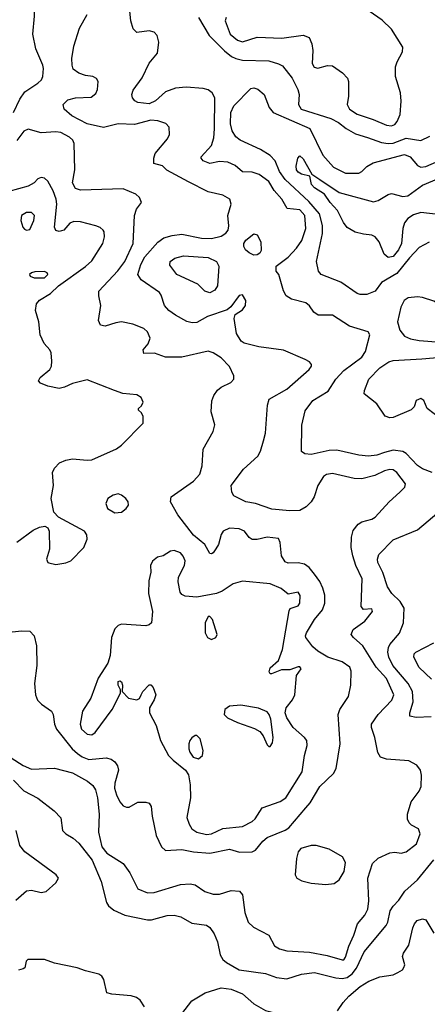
# Model space of a CAD drawing. Extents: x 1173079 to 1307053, y 522583 to 678478.
# Tile 155 of 256: x 1227163 to 1229654, y 568283 to 574302. Entities that reach past the tile are written whole.
import ezdxf

# ---------------------------------------------------------------- set-up
doc = ezdxf.new("R2010")
doc.units = 0

msp = doc.modelspace()

# ---------------------------------------------------------------- linework, layer by layer
at = {"layer": '0CON20XD'}
for points in [[(1227125, 573734.2), (1227163.8, 573816.2), (1227195, 573860.9), (1227275, 573913.8), (1227295.7, 573934.3), (1227304.5, 573955), (1227309.1, 574005), (1227305.4, 574025.4), (1227261.3, 574125), (1227244.2, 574215), (1227254.6, 574325), (1227259.5, 574495), (1227275.6, 574585), (1227258.1, 574645), (1227237.5, 574685), (1227175, 574771.5), (1227091.5, 574861.5)], [(1229685, 571534.1), (1229625, 571556.9), (1229595, 571577.9), (1229525, 571650.6), (1229505, 571663.3), (1229445, 571671.8), (1229393, 571657), (1229345, 571639.4), (1229295, 571633.4), (1229235, 571641.1), (1229101.5, 571671.5), (1229055, 571669.3), (1228945, 571644.5), (1228905, 571648), (1228885, 571662.5), (1228886.7, 571823.3), (1228908.1, 571911.9), (1228955.8, 571975), (1229048, 572032), (1229094.7, 572105.3), (1229145, 572157.8), (1229255, 572238.8), (1229277.2, 572275), (1229303.3, 572375), (1229293.8, 572393.8), (1229178.1, 572428.1), (1229075.5, 572495.5), (1228986.4, 572496.4), (1228960, 572515), (1228933.7, 572553.7), (1228911.7, 572571.7), (1228825, 572594.4), (1228792.5, 572615), (1228774.6, 572644.6), (1228747.5, 572745), (1228730, 572765), (1228730, 572795), (1228805, 572850.9), (1228855.4, 572905), (1228888.2, 572951.8), (1228911.7, 573025), (1228905, 573106.4), (1228875, 573139.2), (1228798.8, 573148.8), (1228765.5, 573205), (1228719.1, 573259.1), (1228685, 573312.7), (1228626.5, 573356.5), (1228585, 573369.5), (1228525, 573371.4), (1228480.3, 573410.3), (1228435, 573432.5), (1228385.3, 573434.7), (1228325, 573424.2), (1228285, 573438.8), (1228272, 573455), (1228272, 573465), (1228336.3, 573533.7), (1228349.5, 573580.5), (1228354.3, 573634.3), (1228355.4, 573825), (1228340.5, 573855), (1228314.7, 573874.7), (1228285, 573882.1), (1228180.7, 573889.3), (1228115, 573883.3), (1228055, 573860.5), (1227993.5, 573806.5), (1227955, 573788.3), (1227885, 573796.9), (1227867, 573807), (1227852.7, 573825), (1227848.8, 573845), (1227857.6, 573872.4), (1227912.4, 573947.6), (1227954.1, 574035.9), (1228005, 574098.8), (1228013.1, 574165), (1228002.9, 574205), (1227985, 574225.6), (1227955, 574233.5), (1227880, 574225), (1227855.7, 574245.7), (1227842.5, 574295), (1227833.3, 574375)], [(1227110.4, 569790.4), (1227185, 569743.4), (1227235, 569720.8), (1227376.8, 569726.8), (1227485, 569698.9), (1227577.8, 569647.8), (1227611.1, 569621.1), (1227625.6, 569595), (1227638.5, 569545), (1227647.9, 569445), (1227644.6, 569335), (1227664.7, 569245), (1227695, 569206.9), (1227796, 569145), (1227836.5, 569086.5), (1227885, 568988.8), (1227945, 568964.5), (1227985, 568966.7), (1228145, 569015.5), (1228205, 569019.2), (1228235, 569013.8), (1228295, 568972.9), (1228345, 568956.9), (1228385, 568957.5), (1228455, 568978.8), (1228507.5, 568975), (1228525, 568952.5), (1228538.8, 568845), (1228559.4, 568785), (1228592.5, 568755), (1228685.6, 568705), (1228721.1, 568641.1), (1228751.8, 568621.8), (1228795, 568610.9), (1228935, 568601.5), (1229041.4, 568581.4), (1229135, 568554.3), (1229145, 568556), (1229155, 568571.2), (1229175, 568639.2), (1229205.4, 568705), (1229227.9, 568775), (1229272.5, 568827.5), (1229290.2, 568865), (1229296.7, 568915), (1229290.4, 569055), (1229319.4, 569145), (1229355, 569175.7), (1229425, 569210), (1229455, 569213.8), (1229495, 569207.5), (1229526.2, 569215), (1229588.8, 569265), (1229610, 569325), (1229600.8, 569355), (1229557.7, 569377.7), (1229542.7, 569392.7), (1229534.3, 569414.3), (1229532.9, 569445), (1229555, 569521.2), (1229603.9, 569586.1), (1229616.2, 569613.8), (1229619.5, 569685), (1229613.3, 569715), (1229590.8, 569745), (1229542.4, 569772.4), (1229405, 569780.9), (1229367.5, 569795), (1229352.7, 569822.7), (1229333.3, 569913.3), (1229312.5, 569975), (1229313.4, 569996.6), (1229354.4, 570055), (1229437.4, 570142.6), (1229450.8, 570175), (1229405.7, 570275), (1229341.2, 570345), (1229260.9, 570475), (1229204, 570525), (1229190, 570545), (1229201.2, 570575), (1229272.5, 570625), (1229320, 570685), (1229315, 570700), (1229265, 570697.5), (1229251.2, 570715), (1229255.4, 570885), (1229217.6, 570965), (1229199.2, 571025), (1229189.5, 571075), (1229191.5, 571138.5), (1229200.7, 571179.3), (1229230.9, 571219.1), (1229255, 571233.5), (1229315, 571248.1), (1229335, 571260.6), (1229422.2, 571355), (1229486.9, 571415), (1229517.1, 571445), (1229520.6, 571465), (1229468.5, 571535), (1229445, 571550.4), (1229425, 571553.3), (1229392.5, 571545), (1229333, 571517), (1229255, 571495.4), (1229208.1, 571498.1), (1229075, 571527.3), (1229038.3, 571521.7), (1229020.7, 571509.3), (1228985.7, 571455), (1228963.5, 571385), (1228945.5, 571355), (1228915, 571324), (1228875, 571302), (1228815, 571300), (1228705, 571311.1), (1228605, 571344.5), (1228544.7, 571354.7), (1228471.7, 571391.7), (1228460, 571415), (1228455.8, 571455), (1228531.1, 571555), (1228618.9, 571635), (1228635.6, 571665), (1228652.9, 571727.1), (1228665.7, 571775), (1228677.5, 571945), (1228687.7, 571982.3), (1228795, 572044.4), (1228932.5, 572165), (1228947.5, 572185), (1228946, 572195), (1228935, 572210), (1228908.8, 572225), (1228775, 572281.9), (1228625, 572303.5), (1228535, 572324.4), (1228516.7, 572336.7), (1228488.5, 572385), (1228473.3, 572475), (1228480.5, 572499.5), (1228525, 572528.6), (1228543.3, 572555), (1228544.4, 572585), (1228525, 572621.2), (1228505, 572616), (1228453.8, 572546.2), (1228430.5, 572529.5), (1228311.7, 572488.3), (1228245, 572450.4), (1228218.3, 572448.3), (1228185, 572457.9), (1228115, 572495.5), (1228074.4, 572525), (1228047.5, 572555), (1228028.7, 572618.7), (1228018.1, 572635), (1227905, 572712.1), (1227886.2, 572745), (1227903.5, 572805), (1227928.1, 572851.9), (1228008.3, 572941.7), (1228045, 572968.2), (1228095, 572983.8), (1228155, 572991.3), (1228275, 572966.3), (1228335, 572964.7), (1228395, 572980), (1228422.6, 572997.4), (1228437.5, 573015), (1228442.4, 573042.4), (1228434.6, 573105), (1228455.5, 573175), (1228446.9, 573205), (1228405, 573230), (1228315, 573250), (1228195, 573310.4), (1228063, 573383), (1228035, 573410), (1227983, 573423), (1227982, 573455), (1227992, 573485), (1228066.7, 573575), (1228079.3, 573600.7), (1228077.5, 573645), (1228056.9, 573666.9), (1228006.7, 573685), (1227965, 573688.4), (1227865, 573662.3), (1227765, 573665.6), (1227675, 573642.5), (1227575, 573665.6), (1227481.4, 573715), (1227434.6, 573754.6), (1227428, 573785), (1227457.9, 573812.1), (1227505, 573824.3), (1227600.9, 573829.1), (1227627.9, 573852.1), (1227638.8, 573875), (1227642.5, 573925), (1227633, 573943), (1227610, 573955), (1227565, 573961.2), (1227525, 573975.8), (1227490.7, 574000.7), (1227483.5, 574025), (1227482.5, 574065), (1227495, 574140), (1227528.9, 574251.1), (1227576, 574335)], [(1228255.3, 574315.3), (1228322, 574205), (1228415, 574111.2), (1228458.1, 574078.1), (1228484.8, 574064.8), (1228525, 574055.8), (1228685, 574050.4), (1228745, 574033.3), (1228769.5, 574019.5), (1228827.8, 573945), (1228862.5, 573875), (1228871.1, 573845), (1228867.5, 573785), (1228884.4, 573755), (1229065, 573697.8), (1229111.2, 573675), (1229158.3, 573638.3), (1229214.7, 573604.7), (1229288, 573582), (1229375, 573552.6), (1229415, 573545.7), (1229445, 573548.1), (1229525, 573577.4), (1229615, 573564.6), (1229670.1, 573589.9)], [(1228425.6, 574315), (1228419.1, 574295), (1228450, 574215), (1228495, 574178), (1228525, 574167.2), (1228615, 574195.4), (1228765, 574190.4), (1228895, 574208.1), (1228932.7, 574192.7), (1228949.2, 574155), (1228954.4, 574115), (1228950.8, 574035), (1228962.5, 574012.5), (1228985, 574005.5), (1229045, 574022.9), (1229075, 574021.4), (1229137, 573977), (1229166.7, 573945), (1229173.1, 573925), (1229173.1, 573835), (1229165.6, 573785), (1229178.1, 573755), (1229225, 573724.1), (1229322.7, 573692.8), (1229405, 573656.8), (1229435, 573653.3), (1229455, 573662.1), (1229470.1, 573679.9), (1229487.6, 573722.4), (1229494.6, 573805), (1229490.9, 573855), (1229459.5, 573955), (1229460.5, 574015), (1229470, 574045), (1229503.1, 574105), (1229504.4, 574135), (1229435.4, 574245.4), (1229379.4, 574299.4), (1229299.2, 574355)], [(1229665, 572942), (1229605, 572909.6), (1229545, 572847.5), (1229468.6, 572751.4), (1229374.6, 572695.4), (1229335, 572642.2), (1229285, 572622.7), (1229245, 572621.8), (1229225, 572628.2), (1229125, 572698.1), (1229006.2, 572745), (1228989.2, 572765), (1228977.3, 572825), (1229013.5, 572995), (1229013.6, 573045), (1228994.7, 573115), (1228930.7, 573190.7), (1228785.2, 573325.2), (1228751.4, 573375), (1228725, 573440), (1228695, 573472.1), (1228635, 573509.3), (1228511.4, 573565), (1228485, 573586.9), (1228462.7, 573622.7), (1228452.4, 573665), (1228453.1, 573735), (1228471.1, 573775), (1228575, 573882), (1228595, 573886.9), (1228618.1, 573878.1), (1228657.1, 573845), (1228687.1, 573765), (1228711.5, 573735), (1228937, 573637), (1229015.3, 573475.3), (1229081.6, 573401.6), (1229155, 573364.7), (1229235, 573364.5), (1229254.6, 573375.4), (1229285, 573405.5), (1229322.7, 573427.3), (1229515, 573478.2), (1229549.5, 573465), (1229595, 573411.1), (1229615, 573401.8), (1229645, 573405.5), (1229725, 573439.3)], [(1227035, 570552.5), (1227177, 570567), (1227225, 570564), (1227250.8, 570535), (1227265.7, 570475), (1227266.9, 570355), (1227254.6, 570245), (1227258.8, 570175), (1227272.3, 570142.3), (1227297.1, 570117.1), (1227356.9, 570075), (1227367.8, 570055), (1227375.4, 569995), (1227387.9, 569965), (1227484.8, 569844.8), (1227515.7, 569815.7), (1227545.2, 569795.2), (1227585, 569780.3), (1227690.8, 569790.8), (1227721.3, 569781.3), (1227745.4, 569765.4), (1227761.5, 569741.5), (1227767.7, 569715), (1227745.2, 569635), (1227743, 569605), (1227754, 569564), (1227775, 569521.2), (1227795, 569497.5), (1227815, 569487.5), (1227831.7, 569488.3), (1227885, 569518), (1227935, 569520), (1227955, 569513.8), (1227967.7, 569492.3), (1227972.7, 569432.7), (1227997.3, 569315), (1228029.4, 569245), (1228055, 569223.1), (1228155, 569230), (1228225.9, 569215.9), (1228325, 569206.2), (1228445, 569230.8), (1228507, 569213), (1228585, 569214.4), (1228605, 569225.6), (1228648.6, 569281.4), (1228675, 569303.8), (1228785, 569346.9), (1228808.6, 569361.4), (1228912.9, 569485), (1228938.5, 569515), (1228997.9, 569615), (1229080.9, 569695), (1229096.5, 569725), (1229120.9, 569875), (1229110.3, 570055), (1229119.3, 570085), (1229172, 570165), (1229186.7, 570235), (1229188.9, 570318.9), (1229180, 570345), (1229135, 570376.9), (1229046.1, 570406.1), (1228985, 570442.3), (1228955, 570468.9), (1228912.5, 570525), (1228909.5, 570535), (1228916.4, 570555), (1228965.4, 570635), (1229013.3, 570695), (1229028.5, 570735), (1229028.5, 570785), (1229016.9, 570826.9), (1228997.5, 570867.5), (1228965, 570912.9), (1228933.2, 570953.2), (1228903.1, 570973.1), (1228865, 570982.9), (1228805, 570979.4), (1228785, 570988), (1228764.3, 571025), (1228756.1, 571106.1), (1228745, 571130), (1228675, 571138), (1228615, 571123.8), (1228585, 571123.8), (1228566.1, 571136.1), (1228536.2, 571175), (1228505, 571190.6), (1228446.4, 571193.6), (1228406, 571175), (1228394.2, 571155), (1228378, 571095), (1228362.3, 571067.7), (1228345, 571043.3), (1228335, 571037.5), (1228325, 571040), (1228294.3, 571095), (1228225, 571151.8), (1228129.5, 571275), (1228085.6, 571355), (1228089.4, 571385), (1228225, 571481.1), (1228264.6, 571525), (1228278.5, 571575), (1228285, 571676.7), (1228345, 571784), (1228355.3, 571825), (1228333.8, 571905), (1228337.7, 571972.3), (1228350, 572005), (1228373, 572037), (1228395, 572055.5), (1228454.3, 572085), (1228472.9, 572105), (1228471.4, 572125), (1228445, 572182), (1228395, 572236), (1228345, 572266.2), (1228315.8, 572275.8), (1228155, 572240), (1228055, 572240), (1227987, 572263), (1227922.5, 572262.5), (1227917.5, 572285), (1227948.8, 572321.2), (1227961.2, 572355), (1227944, 572395), (1227921.2, 572415), (1227855, 572441.5), (1227785, 572454.5), (1227749.8, 572450.2), (1227685, 572428.6), (1227656.7, 572435), (1227644.2, 572464.2), (1227660, 572555), (1227646.7, 572615), (1227647.6, 572642.4), (1227762.5, 572767.5), (1227805.8, 572824.2), (1227856, 572935), (1227865.5, 573105), (1227877.5, 573145), (1227906.7, 573185), (1227896, 573215), (1227873.8, 573235), (1227795, 573268.5), (1227535, 573259.4), (1227505, 573271.4), (1227486.5, 573305), (1227499.5, 573385), (1227496.2, 573546.2), (1227487.8, 573565), (1227467.8, 573585), (1227415, 573612.2), (1227385, 573616.7), (1227295, 573610.9), (1227215, 573634.2), (1227189.3, 573620.7), (1227145.5, 573564.5)], [(1229721.7, 573111.7), (1229615, 573123.8), (1229570, 573110), (1229535, 573086.9), (1229515, 573060.8), (1229504.2, 573025), (1229496.7, 572935), (1229479, 572895), (1229445, 572854.1), (1229415, 572848.2), (1229389.8, 572869.8), (1229359.7, 572945), (1229335, 572975.4), (1229315, 572985.4), (1229265, 572990.4), (1229214, 573004), (1229165, 573032.9), (1229142.6, 573062.6), (1229106.4, 573136.3), (1229060.5, 573185), (1229025.4, 573235.4), (1228965, 573275.4), (1228946.2, 573295), (1228936.2, 573346.2), (1228885, 573358), (1228865, 573370.8), (1228855.3, 573385), (1228852.4, 573407.6), (1228864, 573456), (1228875, 573470), (1228895, 573452.5), (1228948.3, 573358.3), (1228997.1, 573325), (1229115.9, 573245.9), (1229325, 573190), (1229355, 573197.1), (1229415, 573233.6), (1229435, 573239.2), (1229505, 573221.2), (1229535, 573226.2), (1229625, 573290), (1229804.4, 573365.6)], [(1227145, 571107.8), (1227245, 571181.1), (1227285, 571200.5), (1227316.4, 571206.4), (1227335, 571196), (1227342.7, 571175), (1227344.6, 571065.4), (1227327.5, 571005), (1227334.2, 570985), (1227341.1, 570981.1), (1227385, 570971.1), (1227445, 570981.9), (1227475.4, 570994.6), (1227555.7, 571075), (1227575.9, 571125.9), (1227574.1, 571154.1), (1227558.8, 571175), (1227400.4, 571260.4), (1227372.5, 571292.5), (1227356, 571375), (1227368.8, 571455), (1227364.5, 571535), (1227375, 571560), (1227407.3, 571592.7), (1227445, 571610), (1227485, 571617.3), (1227575, 571609.6), (1227605, 571612.7), (1227755, 571679.5), (1227785, 571700.6), (1227917.5, 571835), (1227917, 571877), (1227908.3, 571898.3), (1227890, 571915), (1227890, 571925), (1227908.3, 571941.7), (1227917.5, 571965), (1227905, 571992.5), (1227878.3, 572008.3), (1227792.7, 572017.3), (1227742, 572035), (1227575, 572100), (1227485, 572078.9), (1227438, 572055), (1227405, 572048.7), (1227335, 572062.9), (1227291.2, 572081.2), (1227278, 572095), (1227289.2, 572115), (1227346.7, 572165), (1227356.7, 572185), (1227359.5, 572215), (1227355.6, 572265), (1227347.5, 572285), (1227313.3, 572323.3), (1227289.2, 572375), (1227279.3, 572455), (1227260.7, 572525), (1227265.3, 572564.7), (1227285, 572588.5), (1227352, 572628), (1227400.4, 572675), (1227565, 572793.5), (1227605, 572829.2), (1227672, 572935), (1227681.2, 572975), (1227680, 573005), (1227673.3, 573015), (1227655, 573031.2), (1227628.3, 573041.7), (1227535, 573066.5), (1227495, 573068.9), (1227470.4, 573059.6), (1227432.9, 573015), (1227405, 573006.7), (1227384.3, 573014.3), (1227376.8, 573035), (1227389.2, 573175), (1227385.7, 573205.7), (1227366.8, 573256.8), (1227335, 573315.7), (1227315, 573334.3), (1227295, 573337.1), (1227275, 573330), (1227250.8, 573305), (1227214, 573285), (1227035, 573235.4)], [(1227205, 573016), (1227225, 573020), (1227250, 573075), (1227252.9, 573105), (1227235, 573122.9), (1227205, 573124.3), (1227174.2, 573105), (1227170.8, 573075), (1227182.9, 573035), (1227192.4, 573022.4), (1227205, 573016)], [(1228595, 572863.5), (1228565, 572876.5), (1228542.9, 572895), (1228532.2, 572915), (1228533.5, 572935), (1228545.6, 572955), (1228595, 572994.4), (1228615, 572987.1), (1228637.5, 572945), (1228638.8, 572891.2), (1228630.8, 572875), (1228615, 572864.4), (1228595, 572863.5)], [(1228325, 572632.9), (1228295, 572643.3), (1228252, 572685), (1228124.2, 572745), (1228081.7, 572801.7), (1228082.5, 572825), (1228111.2, 572845), (1228165, 572858.2), (1228315, 572848.5), (1228366, 572825), (1228380, 572795), (1228371.9, 572675), (1228355, 572648.1), (1228325, 572632.9)], [(1227315, 572724.1), (1227334.5, 572745), (1227330.6, 572755), (1227315, 572763.6), (1227255, 572760.6), (1227234.6, 572755.4), (1227223.8, 572745), (1227226.7, 572735), (1227252.5, 572725), (1227315, 572724.1)], [(1229735, 572330.5), (1229795, 572332.6), (1229845.2, 572364.8), (1229867.7, 572395), (1229882.7, 572455), (1229877.8, 572477.8), (1229865, 572494.3), (1229775, 572532.5), (1229695, 572581.1), (1229625, 572604.4), (1229595, 572608.9), (1229537, 572603), (1229513.6, 572586.4), (1229492.2, 572545), (1229472.5, 572455), (1229487.5, 572405), (1229515, 572366.9), (1229551.1, 572351.1), (1229605, 572340.3), (1229735, 572330.5)], [(1229739.4, 571859.4), (1229653.3, 571925), (1229633.6, 571973.6), (1229615, 571986), (1229586.7, 571975), (1229573.8, 571935), (1229555, 571918), (1229445, 571870), (1229425, 571868.2), (1229397.8, 571877.8), (1229345, 571954), (1229268.8, 572015), (1229270, 572035), (1229297.5, 572105), (1229365, 572173.5), (1229419.2, 572210.8), (1229445, 572218.2), (1229620.2, 572229.7), (1229785, 572243.7)], [(1227745, 571288), (1227785, 571292), (1227814, 571315), (1227827.5, 571335), (1227825.7, 571355), (1227811.4, 571375), (1227785, 571396.7), (1227765, 571403.5), (1227735, 571396.7), (1227702.5, 571375), (1227689.2, 571345), (1227698.8, 571315), (1227745, 571288)], [(1229678.8, 570041.2), (1229586.6, 570036.6), (1229547.5, 570045), (1229548, 570065), (1229568.1, 570131.9), (1229563.8, 570195), (1229537.8, 570245), (1229443.1, 570355), (1229419.7, 570405), (1229413.3, 570435), (1229416.5, 570463.5), (1229426.3, 570483.7), (1229485, 570552.9), (1229508.9, 570615), (1229513.5, 570705), (1229489.1, 570745), (1229437.1, 570795), (1229410.4, 570835), (1229383.3, 570923.3), (1229352.5, 570985), (1229350, 571005), (1229357.2, 571032.8), (1229445, 571122.5), (1229595, 571182.9), (1229725, 571293.3)], [(1228305, 569321.4), (1228335, 569324.7), (1228405, 569358.1), (1228525, 569370), (1228585, 569400.4), (1228602.7, 569417.2), (1228646, 569485), (1228755, 569523.6), (1228788.9, 569545), (1228890.6, 569705), (1228903.3, 569805), (1228920.6, 569865), (1228918.1, 569895), (1228904.4, 569915), (1228835.5, 569975), (1228795.4, 570035), (1228786.1, 570065), (1228792.7, 570095), (1228831.5, 570145), (1228845.5, 570175), (1228855.7, 570294.3), (1228882.5, 570335), (1228875, 570346.7), (1228865, 570346.7), (1228815, 570328), (1228762.9, 570327.1), (1228703, 570303), (1228693.3, 570303.3), (1228687.5, 570315), (1228695, 570340), (1228744.4, 570385.6), (1228768.6, 570451.4), (1228810.5, 570689.5), (1228817, 570703), (1228865, 570718.8), (1228875.6, 570735), (1228877, 570783), (1228865, 570803.3), (1228805, 570790), (1228760.8, 570825), (1228695, 570854), (1228525, 570870.6), (1228467, 570853), (1228400.5, 570809.5), (1228366.2, 570795), (1228245, 570772.1), (1228175, 570777.5), (1228155, 570788.1), (1228143.3, 570803.3), (1228131.1, 570865), (1228134.3, 570895), (1228170.9, 570965), (1228174.5, 570995), (1228162.4, 571022.4), (1228145, 571042.9), (1228107, 571057), (1228085, 571053.8), (1228040, 571025), (1228005, 571017.5), (1227975, 570992.5), (1227963.6, 570966.4), (1227963.8, 570925), (1227952.9, 570872.9), (1227950.8, 570795), (1227975.4, 570685.4), (1227968.9, 570615), (1227955, 570602.2), (1227933.6, 570596.4), (1227785, 570606.5), (1227765, 570598.9), (1227745, 570578.6), (1227724.1, 570525.9), (1227716.8, 570415), (1227701.5, 570368.5), (1227643, 570277), (1227597.3, 570155), (1227547.7, 570075), (1227532.1, 569995), (1227541.2, 569965), (1227575, 569935.5), (1227605, 569930), (1227624.1, 569945.9), (1227728.5, 570085), (1227780, 570185), (1227780, 570205), (1227764, 570235), (1227765, 570256.7), (1227775, 570260), (1227786.2, 570255), (1227792.5, 570235), (1227790, 570195), (1227827.5, 570155), (1227880, 570145), (1227895, 570153.3), (1227905.7, 570174.3), (1227916.2, 570195), (1227955, 570236.7), (1227965, 570236.7), (1227979.7, 570219.7), (1227995.8, 570175), (1227985.7, 570145), (1227955.8, 570095), (1227956.9, 570065), (1227997, 569987), (1228023.9, 569895), (1228072.5, 569805), (1228101.1, 569775), (1228177.2, 569715), (1228195.7, 569685.7), (1228205.3, 569625), (1228206.1, 569545), (1228184.5, 569425), (1228199.1, 569385), (1228216, 569356), (1228245.3, 569335.3), (1228305, 569321.4)], [(1228335, 570514.4), (1228361.2, 570525), (1228369.2, 570545), (1228341.1, 570635), (1228325, 570654), (1228315, 570654), (1228297.5, 570615), (1228296.5, 570555), (1228311.9, 570525), (1228335, 570514.4)], [(1229680.1, 570270.1), (1229605, 570342.9), (1229572.9, 570405), (1229574.2, 570425), (1229584, 570435), (1229695, 570492.5)], [(1228695, 569858.8), (1228708.9, 569881.1), (1228712.5, 569915), (1228697.3, 570027.3), (1228688.5, 570055), (1228675, 570072.2), (1228622.7, 570092.7), (1228515, 570112.3), (1228445, 570105.5), (1228417.1, 570085), (1228413.1, 570055), (1228434, 570034), (1228494.1, 570005.9), (1228598.9, 569968.9), (1228630.9, 569950.9), (1228651.8, 569925), (1228675, 569868.8), (1228685, 569858.8), (1228695, 569858.8)], [(1228255, 569784.6), (1228281.4, 569805), (1228285.5, 569835), (1228265.3, 569905.3), (1228246.3, 569926.3), (1228235, 569927.1), (1228215, 569912.9), (1228203.3, 569895), (1228196.5, 569875), (1228196.5, 569845), (1228202.7, 569825), (1228223.5, 569795), (1228255, 569784.6)], [(1227125, 569653.1), (1227188.9, 569588.9), (1227275, 569542.5), (1227373.5, 569465), (1227413.9, 569423.9), (1227425.5, 569345), (1227445.6, 569325), (1227489.5, 569299.5), (1227525, 569268.2), (1227606.4, 569165), (1227660.5, 569035), (1227693.5, 568905), (1227706.2, 568886.2), (1227739.4, 568859.4), (1227805, 568829.1), (1227945, 568799.6), (1227969.5, 568800.5), (1228065, 568826.5), (1228107.7, 568827.7), (1228147.7, 568817.7), (1228215, 568778.6), (1228305, 568766.9), (1228325, 568753.1), (1228352.5, 568715), (1228371.8, 568665), (1228387.5, 568585), (1228405, 568557.8), (1228428.1, 568538.1), (1228505, 568493.2), (1228665, 568471.2), (1228731.9, 568448.1), (1228795, 568438.7), (1228885, 568467.2), (1228965, 568478), (1229095.6, 568445.6), (1229135, 568441.2), (1229165, 568447.5), (1229195, 568468.7), (1229222.4, 568505), (1229268.5, 568605), (1229403.8, 568765), (1229413.8, 568785), (1229426.9, 568855), (1229445, 568884), (1229480.3, 568919.7), (1229517.5, 568975), (1229593.8, 569045), (1229695, 569165.5)], [(1227139.5, 568920.5), (1227205, 568976.9), (1227235, 568980.6), (1227295, 568967.5), (1227325, 568972.9), (1227385, 569026), (1227400.8, 569055), (1227386, 569075), (1227194.3, 569215), (1227164.2, 569255), (1227141.4, 569345)], [(1229035, 569015.3), (1229085, 569022.3), (1229116.5, 569043.5), (1229146.4, 569095), (1229155, 569150), (1229137.1, 569185), (1229055, 569232.2), (1228975, 569253.1), (1228945, 569253.1), (1228881.2, 569235), (1228865.8, 569215), (1228854.4, 569175), (1228847.1, 569075), (1228856, 569055), (1228887.8, 569037.8), (1228944, 569024), (1229035, 569015.3)], [(1229106.2, 568243.8), (1229139.6, 568295), (1229175, 568333.5), (1229245, 568392.5), (1229298, 568425), (1229365, 568450.5), (1229445, 568464.4), (1229473.3, 568476.7), (1229503.3, 568495), (1229511.7, 568508.3), (1229516.2, 568525), (1229503.8, 568575), (1229508.8, 568595), (1229542, 568645), (1229565, 568751.2), (1229575.5, 568775), (1229593.1, 568795), (1229625, 568805.5), (1229645, 568799.2), (1229695, 568718.8)], [(1227925, 568268.8), (1227898.6, 568308.6), (1227876.2, 568325), (1227845, 568335.5), (1227725.8, 568345.8), (1227695, 568353.8), (1227676.9, 568435), (1227664.6, 568454.6), (1227647.1, 568467.1), (1227565, 568486.9), (1227515, 568506.1), (1227375, 568535.5), (1227315, 568557.8), (1227213, 568557), (1227203, 568547), (1227193.6, 568506.4), (1227185, 568500), (1227155, 568492.9)], [(1228785, 568022.5), (1228765, 568026.7), (1228685, 568066.7), (1228595, 568080.8), (1228405, 568157.9), (1228325, 568166.4), (1228251.7, 568151.7), (1228200, 568155), (1228165, 568178.8), (1228153.3, 568205), (1228154.4, 568225), (1228215, 568303.6), (1228296.9, 568353.1), (1228395, 568383.2), (1228455.2, 568375.3), (1228525, 568347.7), (1228595, 568285.4), (1228665.3, 568245.3), (1228832.5, 568205), (1228843.3, 568165), (1228835, 568070), (1228805, 568033.3), (1228785, 568022.5)]]:
    msp.add_lwpolyline(points, dxfattribs=at)

doc.saveas('drawing.dxf')
